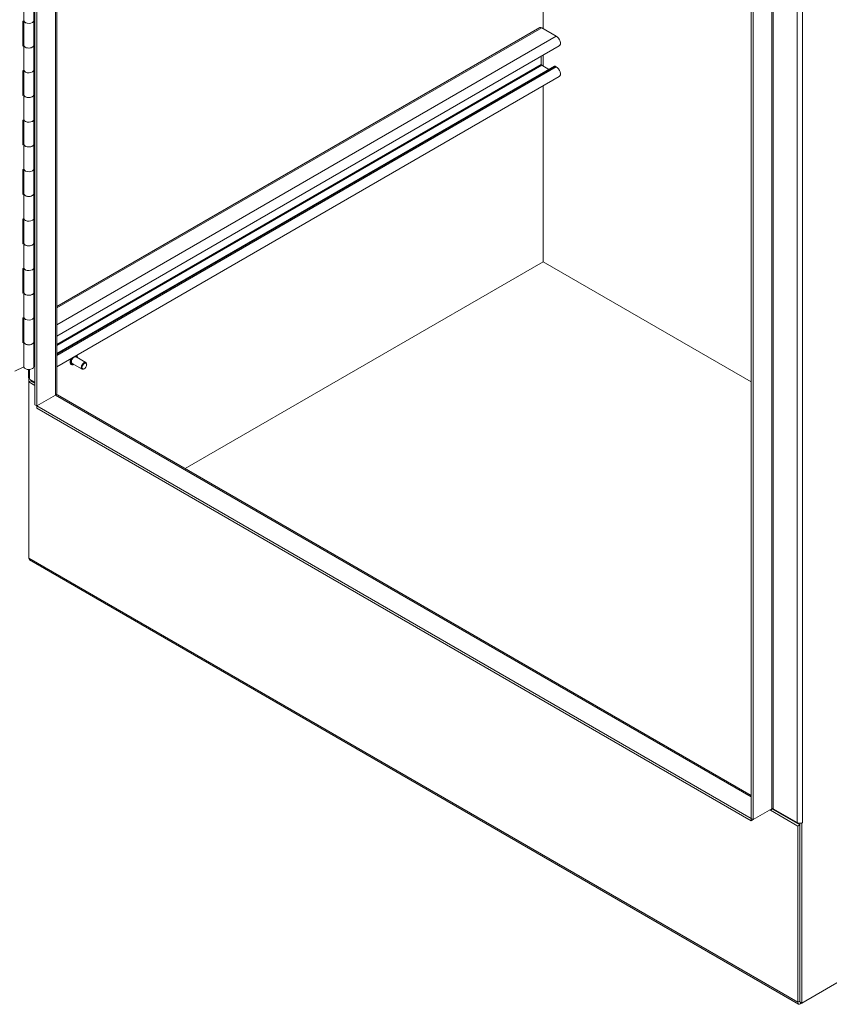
# Model space of a CAD drawing. Header units: inches. Extents: x 3 to 422, y 9 to 266.
# Tile 38 of 41: x 369 to 391, y 179 to 206. Entities that reach past the tile are written whole.
import ezdxf

# ---------------------------------------------------------------- set-up
doc = ezdxf.new("R2010")
doc.units = ezdxf.units.IN
doc.header["$LTSCALE"] = 25
doc.header["$MEASUREMENT"] = 0
doc.layers.add('Visible (ANSI)', color=7, linetype='Continuous', lineweight=5)
doc.layers.add('Visible Narrow (ANSI)', color=7, linetype='Continuous', lineweight=5)

msp = doc.modelspace()

# ---------------------------------------------------------------- linework, layer by layer
at = {"layer": 'Visible (ANSI)'}
for p, q in [((369.06, 195.4549), (369.06, 229.0503)), ((369.1153, 195.423), (369.1153, 229.0184)), ((369.6614, 228.7529), (369.6614, 195.7632)), ((383.0549, 205.8074), (383.0549, 219.9602)), ((383.0549, 205.8074), (383.0549, 219.9602)), ((388.7817, 217.664), (388.7817, 184.0686)), ((388.8369, 217.6321), (388.8369, 184.0367)), ((368.7562, 206.0146), (368.7562, 206.695)), ((369.0291, 206.0282), (369.0291, 206.7086)), ((368.7286, 206.0056), (368.7562, 206.019)), ((368.7286, 205.3252), (368.7286, 206.0056)), ((368.7541, 205.3478), (368.7541, 206.018)), ((369.06, 206.0257), (369.0291, 206.0351)), ((369.0291, 205.3478), (369.0291, 206.0282)), ((382.9659, 205.8338), (369.6614, 198.1524)), ((383.4202, 205.5965), (383.018, 205.8286)), ((368.7286, 205.3723), (368.7541, 205.3847)), ((368.7552, 205.3381), (368.7286, 205.3252)), ((368.7562, 204.6537), (368.7562, 205.3342)), ((369.0291, 205.3547), (369.06, 205.3453)), ((369.0291, 204.6674), (369.0291, 205.3478)), ((383.5004, 205.3266), (369.6614, 197.3366)), ((383.0068, 204.8145), (383.0068, 205.0416)), ((383.0549, 204.7738), (383.0549, 205.0693)), ((383.0549, 204.7738), (383.0549, 205.0693)), ((368.7286, 204.6447), (368.7562, 204.6582)), ((368.7286, 203.9643), (368.7286, 204.6447)), ((368.7541, 203.987), (368.7541, 204.6572)), ((369.0291, 204.7141), (369.06, 204.7042)), ((369.06, 204.6649), (369.0291, 204.6743)), ((369.0291, 203.987), (369.0291, 204.6674)), ((383.366, 204.7735), (369.6614, 196.8611)), ((383.2107, 204.6838), (383.018, 204.7951)), ((383.4202, 204.7527), (383.388, 204.7713)), ((383.5004, 204.4828), (369.6614, 196.4929)), ((383.0549, 199.3885), (383.0549, 204.2256)), ((383.0549, 199.3885), (383.0549, 204.2256)), ((368.7286, 204.0115), (368.7541, 204.0239)), ((368.7552, 203.9772), (368.7286, 203.9643)), ((368.7562, 203.2929), (368.7562, 203.9733)), ((369.0291, 203.9939), (369.06, 203.9844)), ((369.0291, 203.3066), (369.0291, 203.987)), ((368.7286, 203.2839), (368.7562, 203.2973)), ((368.7286, 202.6035), (368.7286, 203.2839)), ((368.7541, 202.6261), (368.7541, 203.2963)), ((369.0291, 203.3533), (369.06, 203.3433)), ((369.06, 203.304), (369.0291, 203.3135)), ((369.0291, 202.6261), (369.0291, 203.3066)), ((368.7286, 202.6507), (368.7541, 202.6631)), ((368.7552, 202.6164), (368.7286, 202.6035)), ((368.7562, 201.9321), (368.7562, 202.6125)), ((369.0291, 202.633), (369.06, 202.6236)), ((369.0291, 201.9457), (369.0291, 202.6261)), ((368.7286, 201.9231), (368.7562, 201.9365)), ((368.7286, 201.2427), (368.7286, 201.9231)), ((368.7541, 201.2653), (368.7541, 201.9355)), ((369.0291, 201.9924), (369.06, 201.9825)), ((369.06, 201.9432), (369.0291, 201.9526)), ((369.0291, 201.2653), (369.0291, 201.9457)), ((368.7286, 201.2898), (368.7541, 201.3023)), ((368.7552, 201.2556), (368.7286, 201.2427)), ((368.7562, 200.5713), (368.7562, 201.2517)), ((369.0291, 201.2722), (369.06, 201.2628)), ((369.0291, 200.5849), (369.0291, 201.2653)), ((368.7286, 200.5623), (368.7562, 200.5757)), ((368.7286, 199.8818), (368.7286, 200.5623)), ((368.7541, 199.9045), (368.7541, 200.5747)), ((369.0291, 200.6316), (369.06, 200.6217)), ((369.06, 200.5824), (369.0291, 200.5918)), ((369.0291, 199.9045), (369.0291, 200.5849)), ((368.7286, 199.929), (368.7541, 199.9414)), ((368.7552, 199.8948), (368.7286, 199.8818)), ((368.7562, 199.2104), (368.7562, 199.8908)), ((369.0291, 199.9114), (369.06, 199.902)), ((369.0291, 199.2241), (369.0291, 199.9045)), ((368.7286, 199.2014), (368.7562, 199.2148)), ((368.7286, 198.521), (368.7286, 199.2014)), ((368.7541, 198.5437), (368.7541, 199.2138)), ((369.0291, 199.2708), (369.06, 199.2608)), ((369.06, 199.2215), (369.0291, 199.231)), ((369.0291, 198.5437), (369.0291, 199.2241)), ((373.1969, 193.697), (383.0549, 199.3885)), ((373.1969, 193.697), (383.0549, 199.3885)), ((388.7817, 196.0822), (383.0549, 199.3885)), ((383.0549, 199.3885), (388.7817, 196.0822)), ((368.7286, 198.5682), (368.7541, 198.5806)), ((368.7552, 198.5339), (368.7286, 198.521)), ((368.7562, 197.8496), (368.7562, 198.53)), ((369.0291, 198.5506), (369.06, 198.5411)), ((369.0291, 197.8632), (369.0291, 198.5437)), ((368.7286, 197.8406), (368.7562, 197.854)), ((368.7286, 197.1602), (368.7286, 197.8406)), ((368.7541, 197.1828), (368.7541, 197.853)), ((369.0291, 197.9099), (369.06, 197.9)), ((369.06, 197.8607), (369.0291, 197.8702)), ((369.0291, 197.1828), (369.0291, 197.8632)), ((368.7286, 197.2074), (368.7541, 197.2198)), ((368.7552, 197.1731), (368.7286, 197.1602)), ((368.7562, 196.4888), (368.7562, 197.1692)), ((369.0291, 197.1897), (369.06, 197.1803)), ((369.0291, 196.5024), (369.0291, 197.1828)), ((370.4655, 196.6136), (370.1934, 196.7707)), ((370.2068, 196.8048), (370.2042, 196.8063)), ((368.5109, 196.374), (368.7562, 196.4932)), ((370.0664, 196.5616), (370.0625, 196.5638)), ((370.3613, 196.4331), (370.0892, 196.5902)), ((370.487, 196.5552), (370.487, 196.5659)), ((368.8822, 196.1991), (368.8822, 196.4232)), ((370.4226, 196.4436), (370.4134, 196.4383)), ((368.8943, 196.171), (368.8943, 196.0822)), ((368.8943, 196.0822), (368.9495, 196.1141)), ((369.06, 195.9865), (368.8943, 196.0822)), ((368.8943, 191.2342), (368.8943, 196.0822)), ((369.06, 196.0715), (368.9127, 196.1566)), ((368.9495, 196.1353), (368.9495, 196.1141)), ((368.9495, 196.1141), (369.06, 196.0503)), ((369.6309, 195.7207), (369.1153, 195.423)), ((369.6309, 195.7207), (369.1153, 195.423)), ((369.683, 195.7258), (388.7817, 184.6992)), ((369.06, 195.4549), (369.1153, 195.423)), ((369.1153, 195.423), (369.1153, 195.3592)), ((388.7817, 184.0686), (369.1153, 195.423)), ((388.7817, 184.0048), (369.1153, 195.3592)), ((390.0923, 178.9603), (368.9159, 191.1865)), ((390.1812, 178.9867), (404.2865, 187.1304)), ((388.8369, 184.0367), (389.3525, 184.3344)), ((389.3709, 184.3238), (389.3157, 184.2919)), ((390.0707, 183.856), (389.3157, 184.2919)), ((389.3709, 184.3238), (390.1259, 183.8879)), ((390.0523, 183.9516), (389.3893, 184.3344)), ((388.8369, 184.0367), (388.7817, 184.0686)), ((388.7817, 184.0048), (388.7817, 184.0686)), ((388.8369, 184.0367), (388.7817, 184.0048)), ((390.1259, 183.8879), (390.0707, 183.856)), ((390.0707, 183.856), (390.0707, 179.008)), ((390.1259, 183.934), (390.1259, 179.0186)), ((390.1259, 183.8879), (390.1259, 179.0398)), ((390.1812, 183.9409), (390.1787, 183.9423)), ((390.1997, 183.9516), (390.1812, 183.9409)), ((390.1812, 183.9409), (390.1812, 178.9867)), ((390.1996, 183.9516), (390.1997, 183.9517)), ((390.1996, 183.9516), (390.1997, 183.9516)), ((390.1997, 183.9517), (390.1997, 183.9516)), ((390.1812, 178.9867), (390.1259, 179.0186)), ((390.1812, 178.9867), (390.1444, 178.9655))]:
    msp.add_line(p, q, dxfattribs=at)
for centre, major_axis, start_param, end_param in [((368.8916, 206.0282), (0.1375, 0), 3.264348, 6.2831853), ((368.8916, 206.0282), (-0.1375, 0), 0.172631, 3.1415927), ((383.018, 205.7436), (-0.0521, 0.0902), 5.4977871, 6.2831853), ((383.4202, 205.4655), (0.0802, -0.1389), 0, 2.3561945), ((368.8916, 205.3478), (-0.1375, 0), 0, 3.1415927), ((368.8916, 205.3478), (0.1375, 0), 3.3142236, 6.2831853), ((368.8916, 204.6674), (0.1375, 0), 3.264348, 6.2831853), ((368.8916, 204.6674), (-0.1375, 0), 0.172631, 3.1415927), ((383.018, 204.808), (-0.0079, 0.0137), 0.7853982, 2.3561945), ((383.388, 204.7352), (-0.0221, 0.0382), 5.4977871, 6.2831853), ((383.4202, 204.6218), (0.0802, -0.1389), 0, 2.3561945), ((368.8916, 203.987), (-0.1375, 0), 0, 3.1415927), ((368.8916, 203.987), (0.1375, 0), 3.3142236, 6.2831853), ((368.8916, 203.3066), (0.1375, 0), 3.264348, 6.2831853), ((368.8916, 203.3066), (-0.1375, 0), 0.172631, 3.1415927), ((368.8916, 202.6261), (-0.1375, 0), 0, 3.1415927), ((368.8916, 202.6261), (0.1375, 0), 3.3142236, 6.2831853), ((368.8916, 201.9457), (0.1375, 0), 3.264348, 6.2831853), ((368.8916, 201.9457), (-0.1375, 0), 0.172631, 3.1415927), ((368.8916, 201.2653), (-0.1375, 0), 0, 3.1415927), ((368.8916, 201.2653), (0.1375, 0), 3.3142236, 6.2831853), ((368.8916, 200.5849), (0.1375, 0), 3.264348, 6.2831853), ((368.8916, 200.5849), (-0.1375, 0), 0.172631, 3.1415927), ((368.8916, 199.9045), (-0.1375, 0), 0, 3.1415927), ((368.8916, 199.9045), (0.1375, 0), 3.3142236, 6.2831853), ((368.8916, 199.2241), (0.1375, 0), 3.264348, 6.2831853), ((368.8916, 199.2241), (-0.1375, 0), 0.172631, 3.1415927), ((368.8916, 198.5437), (-0.1375, 0), 0, 3.1415927), ((368.8916, 198.5437), (0.1375, 0), 3.3142236, 6.2831853), ((368.8916, 197.8632), (0.1375, 0), 3.264348, 6.2831853), ((368.8916, 197.8632), (-0.1375, 0), 0.172631, 3.1415927), ((368.8916, 197.1828), (-0.1375, 0), 0, 3.1415927), ((368.8916, 197.1828), (0.1375, 0), 3.3142236, 6.2831853), ((370.1413, 196.6805), (-0.0521, -0.0902), 3.1415927, 6.2831853), ((368.8916, 196.5024), (-0.1375, 0), 0.172631, 3.1415927), ((370.4134, 196.5233), (0.0521, 0.0902), 5.4977871, 10.2101761), ((368.9863, 196.1991), (-0.1041, 0), 0, 0.7853982), ((369.5573, 195.7632), (0.1041, 0), 5.4977871, 6.2831853), ((369.6309, 195.6357), (0.0521, 0.0902), 0, 0.7853982), ((368.9679, 191.2767), (-0.0521, -0.0902), 5.4977871, 6.2831853), ((389.2973, 184.2813), (0.013, 0.0226), 5.4977871, 7.0685835), ((389.3709, 184.3238), (0.026, 0), 0.7853982, 2.3561945), ((389.2973, 184.2813), (-0.0521, -0.0902), 2.3561945, 2.5425653), ((390.1259, 183.9941), (-0.1041, 0), 0.7853982, 2.3561945), ((390.1444, 179.0505), (-0.0521, -0.0902), 5.4977871, 7.0685835)]:
    msp.add_ellipse(centre, major_axis=major_axis, ratio=0.5773503, start_param=start_param, end_param=end_param, dxfattribs=at)
msp.add_ellipse((370.4226, 196.518), major_axis=(-0.0455, -0.0789), ratio=0.5773503, dxfattribs=at)
for points, knots in [([(370.2068, 196.8048), (370.2143, 196.8004), (370.2206, 196.7942), (370.2307, 196.7784), (370.2342, 196.7687), (370.2368, 196.7538), (370.2373, 196.7495), (370.2376, 196.7451)], [1.63665904, 1.63665904, 1.63665904, 1.63665904, 1.9295664, 1.9295664, 2.23844233, 2.23844233, 2.35722587, 2.35722587, 2.35722587, 2.35722587]), ([(370.0625, 196.5638), (370.055, 196.5681), (370.0487, 196.5744), (370.0386, 196.5902), (370.0351, 196.5999), (370.0312, 196.6219), (370.031, 196.6344), (370.034, 196.6608), (370.0373, 196.6746), (370.046, 196.6994), (370.0509, 196.7105), (370.0566, 196.7211)], [4.7782517, 4.7782517, 4.7782517, 4.7782517, 5.071159, 5.071159, 5.380035, 5.380035, 5.7058401, 5.7058401, 6.0337902, 6.0337902, 6.2970633, 6.2970633, 6.2970633, 6.2970633]), ([(370.1334, 196.5647), (370.1287, 196.5623), (370.124, 196.5603), (370.1085, 196.5551), (370.0979, 196.5537), (370.0802, 196.5555), (370.0728, 196.5578), (370.0664, 196.5616)], [4.05768487, 4.05768487, 4.05768487, 4.05768487, 4.19957981, 4.19957981, 4.52477655, 4.52477655, 4.7782517, 4.7782517, 4.7782517, 4.7782517])]:
    msp.add_open_spline(points, degree=3, knots=knots, dxfattribs=at)
at = {"layer": 'Visible Narrow (ANSI)'}
for p, q in [((369.6309, 195.7207), (369.6309, 228.7705)), ((389.3525, 184.3344), (389.3525, 217.9298)), ((389.3893, 217.9298), (389.3893, 184.3344)), ((390.0523, 183.9516), (390.0523, 217.5471)), ((390.1996, 217.5471), (390.1996, 183.9516)), ((383.018, 205.8286), (369.6614, 198.1172)), ((383.4202, 205.5965), (369.6614, 197.6528)), ((383.0068, 204.8145), (369.6614, 197.1095)), ((383.018, 204.7951), (369.6614, 197.0837)), ((383.388, 204.7713), (369.6614, 196.8462)), ((383.4202, 204.7527), (369.6614, 196.8091)), ((368.9127, 196.424), (368.9127, 196.1566)), ((388.7817, 184.664), (369.6309, 195.7207)), ((368.8943, 191.2342), (390.0707, 179.008)), ((389.3157, 184.2919), (389.2973, 184.3025)), ((390.0707, 179.008), (390.1259, 179.0398)), ((390.1444, 179.0079), (390.1444, 178.9655))]:
    msp.add_line(p, q, dxfattribs=at)
for centre, major_axis, start_param, end_param in [((370.1413, 196.6805), (-0.0669, -0.1158), 4.5368779, 6.9612053), ((370.1413, 196.6805), (0.0669, 0.1158), 5.6051653, 6.4586964), ((370.1366, 196.6832), (0.0702, 0.1216), 0, 0.0377896), ((370.1327, 196.6854), (-0.0702, -0.1216), 4.7297271, 6.2831853), ((370.1366, 196.6832), (-0.0702, -0.1216), 4.6745994, 6.2831853)]:
    msp.add_ellipse(centre, major_axis=major_axis, ratio=0.5773503, start_param=start_param, end_param=end_param, dxfattribs=at)

doc.saveas('drawing.dxf')
